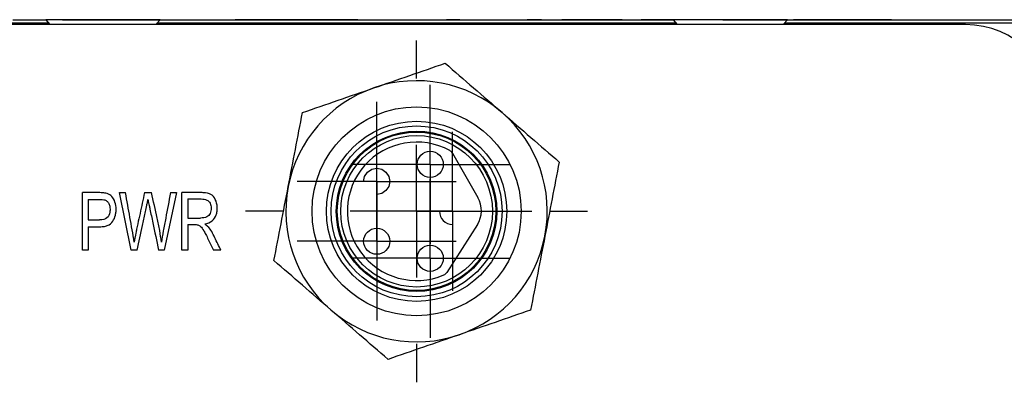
# Model space of a CAD drawing. Header units: inches. Extents: x 1.31 to 9.88, y 1.79 to 7.75.
# Tile 6 of 11: x 3.32 to 4.06, y 7.44 to 7.72. Entities that reach past the tile are written whole.
import ezdxf

# ---------------------------------------------------------------- set-up
doc = ezdxf.new("R2010")
doc.units = ezdxf.units.IN
doc.header["$MEASUREMENT"] = 0
doc.layers.add('1', color=7, linetype='Continuous')

# ---------------------------------------------------------------- blocks, each defined once
blk = doc.blocks.new('SW_CENTERMARKSYMBOL_10')
at = {"layer": '1', "color": 0}
for p, q in [((0, 0.1), (0, 0.305)), ((0, 0), (0, 0.05)), ((-0.1, 0), (-0.305, 0)), ((0, 0), (-0.05, 0)), ((0, 0), (0, -0.05)), ((0, 0), (0.05, 0)), ((0.1, 0), (0.305, 0)), ((0, -0.1), (0, -0.305))]:
    blk.add_line(p, q, dxfattribs=at)
blk = doc.blocks.new('SW_CENTERMARKSYMBOL_12')
at = {"layer": '1', "color": 0}
for p, q in [((0, 0.05), (0, 0.05984)), ((0, 0), (0, 0.05)), ((-0.05, 0), (-0.05984, 0)), ((0, 0), (-0.05, 0)), ((0, 0), (0, -0.05)), ((0, 0), (0.05, 0)), ((0.05, 0), (0.05984, 0)), ((0, -0.05), (0, -0.05984))]:
    blk.add_line(p, q, dxfattribs=at)
blk = doc.blocks.new('SW_CENTERMARKSYMBOL_13')
at = {"layer": '1', "color": 0}
for p, q in [((0, 0.05), (0, 0.05984)), ((0, 0), (0, 0.05)), ((-0.05, 0), (-0.05984, 0)), ((0, 0), (-0.05, 0)), ((0, 0), (0, -0.05)), ((0, 0), (0.05, 0)), ((0.05, 0), (0.05984, 0)), ((0, -0.05), (0, -0.05984))]:
    blk.add_line(p, q, dxfattribs=at)
blk = doc.blocks.new('SW_CENTERMARKSYMBOL_14')
at = {"layer": '1', "color": 0}
for p, q in [((0, 0.05), (0, 0.05984)), ((0, 0), (0, 0.05)), ((-0.05, 0), (-0.05984, 0)), ((0, 0), (-0.05, 0)), ((0, 0), (0, -0.05)), ((0, 0), (0.05, 0)), ((0.05, 0), (0.05984, 0)), ((0, -0.05), (0, -0.05984))]:
    blk.add_line(p, q, dxfattribs=at)
blk = doc.blocks.new('SW_CENTERMARKSYMBOL_15')
at = {"layer": '1', "color": 0}
for p, q in [((0, 0.05), (0, 0.05984)), ((0, 0), (0, 0.05)), ((-0.05, 0), (-0.05984, 0)), ((0, 0), (-0.05, 0)), ((0, 0), (0, -0.05)), ((0, 0), (0.05, 0)), ((0.05, 0), (0.05984, 0)), ((0, -0.05), (0, -0.05984))]:
    blk.add_line(p, q, dxfattribs=at)
blk = doc.blocks.new('SW_CENTERMARKSYMBOL_16')
at = {"layer": '1', "color": 0}
for p, q in [((0, 0.05), (0, 0.05984)), ((0, 0), (0, 0.05)), ((-0.05, 0), (-0.05984, 0)), ((0, 0), (-0.05, 0)), ((0, 0), (0, -0.05)), ((0, 0), (0.05, 0)), ((0.05, 0), (0.05984, 0)), ((0, -0.05), (0, -0.05984))]:
    blk.add_line(p, q, dxfattribs=at)
blk = doc.blocks.new('SW_CENTERMARKSYMBOL_17')
at = {"layer": '1', "color": 0}
for p, q in [((0, 0.1), (0, 0.12874)), ((0, 0), (0, 0.05)), ((-0.1, 0), (-0.12874, 0)), ((0, 0), (-0.05, 0)), ((0, 0), (0, -0.05)), ((0, 0), (0.05, 0)), ((0.1, 0), (0.12874, 0)), ((0, -0.1), (0, -0.12874))]:
    blk.add_line(p, q, dxfattribs=at)

msp = doc.modelspace()

# ---------------------------------------------------------------- linework, layer by layer
at = {"color": 7, "linetype": 'Continuous', "lineweight": 25}
for p, q in [((3.33796, 7.7156), (3.09689, 7.7156)), ((4.02828, 7.7146), (3.2015, 7.7146)), ((3.31089, 7.7181), (3.33583, 7.7181)), ((3.33567, 7.71829), (3.3388, 7.7146)), ((3.37867, 7.71829), (3.33567, 7.71829)), ((3.34826, 7.71829), (3.34826, 7.7183)), ((3.34826, 7.7183), (3.46773, 7.7183)), ((3.42167, 7.71829), (3.37867, 7.71829)), ((3.41854, 7.7146), (3.42167, 7.71829)), ((3.8104, 7.7156), (3.41938, 7.7156)), ((3.4215, 7.7181), (3.80828, 7.7181)), ((3.46773, 7.7183), (3.46773, 7.7181)), ((3.46773, 7.7183), (3.47833, 7.7183)), ((3.47833, 7.7183), (3.47833, 7.7181)), ((3.48894, 7.7183), (3.47833, 7.7183)), ((3.48894, 7.7181), (3.48894, 7.7183)), ((3.49955, 7.7183), (3.48894, 7.7183)), ((3.49955, 7.7183), (3.49955, 7.7181)), ((3.57069, 7.7183), (3.49955, 7.7183)), ((3.57069, 7.7181), (3.57069, 7.7183)), ((3.57126, 7.7183), (3.57126, 7.7181)), ((3.63738, 7.7181), (3.63738, 7.7183)), ((3.64747, 7.7183), (3.63738, 7.7183)), ((3.64747, 7.7183), (3.64747, 7.7181)), ((3.64747, 7.7183), (3.67245, 7.7183)), ((3.67245, 7.7183), (3.67245, 7.7181)), ((3.67245, 7.7183), (3.68264, 7.7183)), ((3.68264, 7.7183), (3.68264, 7.7181)), ((3.70905, 7.7183), (3.69804, 7.7183)), ((3.69804, 7.7183), (3.69804, 7.7181)), ((3.70905, 7.7181), (3.70905, 7.7183)), ((3.73445, 7.7183), (3.72436, 7.7183)), ((3.72436, 7.7183), (3.72436, 7.7181)), ((3.73445, 7.7183), (3.73445, 7.7181)), ((3.75943, 7.7183), (3.73445, 7.7183)), ((3.75943, 7.7183), (3.75943, 7.7181)), ((3.76962, 7.7183), (3.75943, 7.7183)), ((3.76962, 7.7183), (3.76962, 7.7181)), ((3.78396, 7.7183), (3.78396, 7.7181)), ((3.78462, 7.7183), (3.78396, 7.7183)), ((3.78462, 7.7183), (3.78462, 7.7181)), ((3.79957, 7.7183), (3.78462, 7.7183)), ((3.79957, 7.7181), (3.79957, 7.7183)), ((3.83097, 7.7183), (3.79957, 7.7183)), ((3.80811, 7.71829), (3.81124, 7.7146)), ((3.85111, 7.71829), (3.80811, 7.71829)), ((3.83097, 7.7183), (3.83097, 7.71829)), ((3.84547, 7.71829), (3.84547, 7.7183)), ((3.84547, 7.7183), (3.86781, 7.7183)), ((3.89411, 7.71829), (3.85111, 7.71829)), ((3.86781, 7.7183), (3.86781, 7.71829)), ((3.86781, 7.7183), (3.87917, 7.7183)), ((3.87917, 7.7183), (3.87917, 7.71829)), ((3.87917, 7.7183), (3.89885, 7.7183)), ((3.89098, 7.7146), (3.89411, 7.71829)), ((4.59989, 7.7156), (3.89182, 7.7156)), ((3.89394, 7.7181), (4.38589, 7.7181)), ((3.89885, 7.7183), (3.89885, 7.7181)), ((3.90954, 7.7183), (3.89885, 7.7183)), ((3.90954, 7.7183), (3.90954, 7.7181)), ((3.92046, 7.7183), (3.90954, 7.7183)), ((3.92046, 7.7183), (3.92046, 7.7181)), ((3.92976, 7.7183), (3.92046, 7.7183)), ((3.92976, 7.7183), (3.92976, 7.7181)), ((3.94154, 7.7183), (3.92976, 7.7183)), ((3.94154, 7.7183), (3.94154, 7.7181)), ((3.95084, 7.7183), (3.94154, 7.7183)), ((3.95084, 7.7181), (3.95084, 7.7183)), ((3.96176, 7.7183), (3.95084, 7.7183)), ((3.96176, 7.7183), (3.96176, 7.7181)), ((3.97246, 7.7183), (3.96176, 7.7183)), ((3.97246, 7.7183), (3.97246, 7.7181)), ((4.03793, 7.7181), (4.03793, 7.7183)), ((4.03793, 7.7183), (4.08159, 7.7183)), ((3.64184, 7.61775), (3.66111, 7.5842)), ((3.36319, 7.54462), (3.36319, 7.58792)), ((3.40002, 7.54462), (3.39119, 7.58792)), ((3.39119, 7.58792), (3.39571, 7.58792)), ((3.41002, 7.58792), (3.41533, 7.58792)), ((3.434, 7.58792), (3.42487, 7.54462)), ((3.42957, 7.58792), (3.434, 7.58792)), ((3.43818, 7.54462), (3.43818, 7.58792)), ((3.36759, 7.58281), (3.36759, 7.56733)), ((3.44258, 7.58314), (3.44258, 7.56881)), ((3.36759, 7.56733), (3.3762, 7.56733)), ((3.44258, 7.56881), (3.45205, 7.56881)), ((3.44258, 7.56385), (3.44258, 7.54462)), ((3.66064, 7.5638), (3.63765, 7.52779)), ((3.36759, 7.56222), (3.36759, 7.54462)), ((3.36759, 7.54462), (3.36319, 7.54462)), ((3.40452, 7.54462), (3.40002, 7.54462)), ((3.42487, 7.54462), (3.42062, 7.54462)), ((3.44258, 7.54462), (3.43818, 7.54462)), ((3.46752, 7.54462), (3.46197, 7.54462))]:
    msp.add_line(p, q, dxfattribs=at)
at = {"color": 7, "linetype": 'Continuous', "lineweight": 25, "flags": 128}
msp.add_lwpolyline([(3.57503, 7.59643), (3.57578, 7.6002), (3.57791, 7.60339), (3.5811, 7.60553), (3.58487, 7.60628), (3.58864, 7.60553), (3.59183, 7.60339), (3.59396, 7.6002), (3.59471, 7.59643), (3.59396, 7.59267), (3.59183, 7.58948), (3.58864, 7.58734), (3.58487, 7.58659), (3.58487, 7.58659)], dxfattribs=at)
at = {"color": 7, "linetype": 'Continuous', "lineweight": 25}
for centre, radius in [((3.61489, 7.57386), 0.07874), ((3.61489, 7.57386), 0.06791), ((3.61489, 7.57386), 0.06438), ((3.61489, 7.57386), 0.05972), ((3.61489, 7.57386), 0.05709), ((3.62515, 7.60926), 0.00984), ((3.58487, 7.55128), 0.00984), ((3.62515, 7.53845), 0.00984)]:
    msp.add_circle(centre, radius, dxfattribs=at)
for centre, radius, start, end in [((4.02828, 7.64768), 0.06693, 0, 90), ((3.61489, 7.57386), 0.09843, 49.08373, 109.08373), ((3.61489, 7.57386), 0.09843, 109.08373, 169.08373), ((3.61489, 7.57386), 0.09843, 349.08373, 49.08373), ((3.61489, 7.57386), 0.05217, 61.31137, 293.20474), ((3.63757, 7.6153), 0.00492, 29.87778, 61.31137), ((3.61489, 7.57386), 0.09843, 169.08373, 229.08373), ((3.64404, 7.57439), 0.01969, 327.45378, 29.87778), ((3.64191, 7.57386), 0.00984, 180, 270), ((3.61489, 7.57386), 0.09843, 289.08373, 349.08373), ((3.6335, 7.53043), 0.00492, 293.20474, 327.45378), ((3.61489, 7.57386), 0.09843, 229.08373, 289.08373)]:
    msp.add_arc(centre, radius, start, end, dxfattribs=at)
for points in [[(3.58271, 7.66687), (3.60078, 7.67312), (3.61866, 7.67931), (3.63641, 7.68545)], [(3.63641, 7.68545), (3.65061, 7.67315), (3.6649, 7.66076), (3.67935, 7.64823)], [(3.52901, 7.64829), (3.54676, 7.65444), (3.56464, 7.66062), (3.58271, 7.66687)], [(3.51825, 7.5925), (3.52187, 7.61127), (3.52545, 7.62984), (3.52901, 7.64829)], [(3.67935, 7.64823), (3.6938, 7.63571), (3.7081, 7.62332), (3.72229, 7.61101)], [(3.72229, 7.61101), (3.71874, 7.59257), (3.71515, 7.57399), (3.71153, 7.55522)], [(3.50748, 7.5367), (3.51104, 7.55515), (3.51462, 7.57372), (3.51825, 7.5925)], [(3.71153, 7.55522), (3.70791, 7.53644), (3.70433, 7.51787), (3.70077, 7.49942)], [(3.55043, 7.49948), (3.53598, 7.512), (3.52168, 7.52439), (3.50748, 7.5367)], [(3.59337, 7.46226), (3.57917, 7.47457), (3.56488, 7.48696), (3.55043, 7.49948)], [(3.70077, 7.49942), (3.68302, 7.49328), (3.66514, 7.48709), (3.64707, 7.48084)], [(3.64707, 7.48084), (3.629, 7.47459), (3.61112, 7.4684), (3.59337, 7.46226)]]:
    msp.add_open_spline(points, degree=3, dxfattribs=at)
for points, knots in [([(3.55443, 7.57386), (3.55443, 7.60723), (3.58152, 7.63432), (3.64826, 7.63432), (3.67535, 7.60723), (3.67535, 7.57386)], [0, 0, 0, 0, 0.5, 0.5, 1, 1, 1, 1]), ([(3.38081, 7.58751), (3.37996, 7.5877), (3.37885, 7.58783), (3.37608, 7.58795), (3.37439, 7.58792), (3.36959, 7.58792), (3.36639, 7.58792), (3.36319, 7.58792)], [0, 0, 0, 0, 0.25, 0.25, 0.5, 0.5, 1, 1, 1, 1]), ([(3.36759, 7.56222), (3.37016, 7.56222), (3.37274, 7.56222), (3.3766, 7.56222), (3.37785, 7.56225), (3.38008, 7.56255), (3.38109, 7.5628), (3.38379, 7.56382), (3.38513, 7.5649), (3.38703, 7.56772), (3.38805, 7.57009), (3.38847, 7.57284), (3.38861, 7.57475), (3.38862, 7.57577), (3.38842, 7.57867), (3.38797, 7.58048), (3.38593, 7.58516), (3.38386, 7.58685), (3.38081, 7.58751)], [0, 0, 0, 0, 0.125, 0.125, 0.1875, 0.1875, 0.25, 0.25, 0.375, 0.375, 0.5, 0.5625, 0.5625, 0.625, 0.625, 0.75, 0.75, 1, 1, 1, 1]), ([(3.40218, 7.55067), (3.40136, 7.55681), (3.40012, 7.56305), (3.39791, 7.57548), (3.39682, 7.5817), (3.39571, 7.58792)], [0, 0, 0, 0, 0.5, 0.5, 1, 1, 1, 1]), ([(3.41002, 7.58792), (3.40888, 7.58269), (3.40719, 7.57485), (3.4052, 7.5657), (3.40428, 7.56146), (3.40389, 7.55966), (3.40379, 7.55917), (3.40372, 7.55884), (3.40369, 7.55871), (3.40345, 7.55755), (3.40296, 7.55494), (3.40218, 7.55067)], [0, 0, 0, 0, 0.5, 0.75, 0.875, 0.90625, 0.921875, 0.921875, 0.9375, 0.9375, 1, 1, 1, 1]), ([(3.42269, 7.55067), (3.42238, 7.55347), (3.42195, 7.55639), (3.42087, 7.56245), (3.42018, 7.56562), (3.41809, 7.57518), (3.41672, 7.58155), (3.41533, 7.58792)], [0, 0, 0, 0, 0.25, 0.25, 0.5, 0.5, 1, 1, 1, 1]), ([(3.42957, 7.58792), (3.42836, 7.58151), (3.42686, 7.5735), (3.42536, 7.56548), (3.42475, 7.56228), (3.42445, 7.56065), (3.42357, 7.55595), (3.42307, 7.55314), (3.42269, 7.55067)], [0, 0, 0, 0, 0.5, 0.625, 0.625, 0.75, 0.75, 1, 1, 1, 1]), ([(3.45541, 7.56432), (3.45765, 7.56472), (3.45947, 7.56549), (3.46231, 7.5678), (3.46332, 7.56935), (3.46429, 7.57198), (3.46452, 7.57291), (3.46479, 7.5749), (3.46483, 7.57599), (3.46466, 7.57915), (3.46416, 7.58111), (3.46245, 7.58458), (3.46134, 7.58584), (3.45861, 7.58738), (3.45674, 7.58779), (3.45301, 7.58795), (3.45162, 7.58792), (3.44893, 7.58792), (3.4449, 7.58792), (3.44087, 7.58792), (3.43818, 7.58792)], [0, 0, 0, 0, 0.125, 0.125, 0.25, 0.25, 0.3125, 0.3125, 0.375, 0.375, 0.5, 0.5, 0.625, 0.625, 0.75, 0.75, 0.8125, 0.8125, 0.875, 1, 1, 1, 1]), ([(3.36759, 7.58281), (3.37001, 7.58281), (3.37243, 7.58281), (3.37606, 7.58281), (3.37728, 7.58281), (3.37909, 7.58269), (3.37977, 7.58258), (3.38022, 7.58243)], [0, 0, 0, 0, 0.5, 0.5, 0.75, 0.75, 1, 1, 1, 1]), ([(3.38022, 7.58243), (3.3809, 7.58218), (3.38151, 7.58178), (3.38256, 7.58067), (3.38302, 7.57994), (3.3837, 7.57829), (3.38391, 7.57737), (3.3841, 7.57535), (3.38406, 7.57423), (3.38363, 7.57138), (3.38294, 7.56989), (3.38048, 7.56784), (3.37865, 7.56733), (3.3762, 7.56733)], [0, 0, 0, 0, 0.125, 0.125, 0.25, 0.25, 0.375, 0.375, 0.5, 0.5, 0.75, 0.75, 1, 1, 1, 1]), ([(3.40452, 7.54462), (3.40585, 7.55081), (3.40784, 7.56011), (3.41016, 7.57096), (3.41116, 7.57561), (3.41165, 7.57793), (3.41182, 7.57874), (3.41218, 7.58058), (3.41237, 7.58159), (3.41256, 7.58269)], [0, 0, 0, 0, 0.5, 0.75, 0.875, 0.875, 0.9375, 0.9375, 1, 1, 1, 1]), ([(3.41256, 7.58269), (3.41263, 7.5823), (3.41287, 7.5811), (3.41332, 7.57896), (3.41367, 7.57733), (3.41386, 7.57644), (3.41478, 7.57214), (3.41698, 7.56182), (3.41916, 7.5515), (3.42062, 7.54462)], [0, 0, 0, 0, 0.125, 0.1875, 0.1875, 0.25, 0.25, 0.5, 1, 1, 1, 1]), ([(3.44258, 7.58314), (3.44594, 7.58314), (3.44929, 7.58314), (3.45349, 7.58314), (3.4543, 7.58311), (3.45573, 7.58286), (3.45637, 7.58266), (3.45805, 7.58183), (3.45886, 7.58093), (3.45995, 7.57883), (3.46024, 7.57761), (3.46027, 7.57482), (3.45999, 7.57349), (3.45881, 7.57108), (3.45795, 7.57019), (3.45567, 7.56909), (3.45408, 7.56881), (3.45205, 7.56881)], [0, 0, 0, 0, 0.25, 0.25, 0.3125, 0.3125, 0.375, 0.375, 0.5, 0.5, 0.625, 0.625, 0.75, 0.75, 0.875, 0.875, 1, 1, 1, 1]), ([(3.67535, 7.57386), (3.67535, 7.54049), (3.64826, 7.51339), (3.58152, 7.51339), (3.55443, 7.54049), (3.55443, 7.57386)], [0, 0, 0, 0, 0.5, 0.5, 1, 1, 1, 1]), ([(3.44258, 7.56385), (3.444, 7.56385), (3.44542, 7.56385), (3.44755, 7.56385), (3.44828, 7.56385), (3.4494, 7.56378), (3.44983, 7.56372), (3.45014, 7.56364)], [0, 0, 0, 0, 0.5, 0.5, 0.75, 0.75, 1, 1, 1, 1]), ([(3.45014, 7.56364), (3.45086, 7.56341), (3.45156, 7.56302), (3.45295, 7.56178), (3.45371, 7.56075), (3.45507, 7.55845), (3.45558, 7.55752), (3.45672, 7.55533), (3.45738, 7.55403), (3.45936, 7.55), (3.46066, 7.54731), (3.46197, 7.54462)], [0, 0, 0, 0, 0.25, 0.25, 0.5, 0.5, 0.625, 0.625, 0.75, 0.75, 1, 1, 1, 1]), ([(3.45541, 7.56432), (3.45594, 7.56397), (3.45691, 7.56335), (3.45771, 7.56253), (3.45807, 7.56216)], [0, 0, 0, 0, 0.5485399, 1, 1, 1, 1]), ([(3.46752, 7.54462), (3.46599, 7.54774), (3.46445, 7.55086), (3.46215, 7.55554), (3.4614, 7.55714), (3.45979, 7.55992), (3.45894, 7.56113), (3.45807, 7.56216)], [0, 0, 0, 0, 0.5, 0.5, 0.75, 0.75, 1, 1, 1, 1])]:
    msp.add_open_spline(points, degree=3, knots=knots, dxfattribs=at)

# ---------------------------------------------------------------- block references
at = {"layer": '1', "color": 7}
for name, p in [('SW_CENTERMARKSYMBOL_17', (3.61489, 7.57386)), ('SW_CENTERMARKSYMBOL_14', (3.62515, 7.60926)), ('SW_CENTERMARKSYMBOL_12', (3.58487, 7.59643)), ('SW_CENTERMARKSYMBOL_10', (4.34889, 7.34435)), ('SW_CENTERMARKSYMBOL_16', (3.64191, 7.57386)), ('SW_CENTERMARKSYMBOL_15', (3.58487, 7.55128)), ('SW_CENTERMARKSYMBOL_13', (3.62515, 7.53845))]:
    msp.add_blockref(name, p, dxfattribs=at)

doc.saveas('drawing.dxf')
